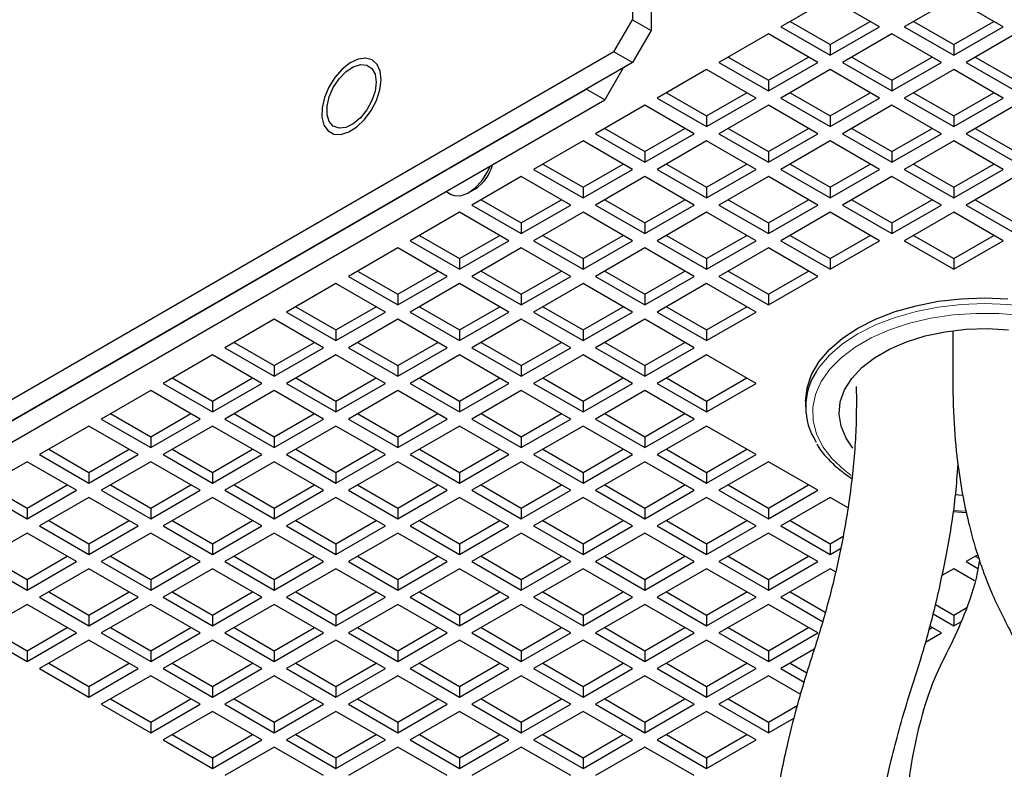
# Paper-space layout 'Blatt2' of a CAD drawing. Header units: millimetres. Extents: x 5 to 418, y 2 to 292.
# Tile 20 of 29: x 355 to 377, y 105 to 123. Entities that reach past the tile are written whole.
import ezdxf

# ---------------------------------------------------------------- set-up
doc = ezdxf.new("R2010")
doc.units = ezdxf.units.MM

psp = doc.layouts.new('Blatt2')

# ---------------------------------------------------------------- linework, layer by layer
at = {"color": 7, "linetype": 'Continuous', "lineweight": 25}
for p, q in [((368.615, 124.5195), (368.615, 122.5598)), ((369.0393, 124.2746), (369.0393, 122.3149)), ((373.1405, 123.0507), (372.0091, 122.3976)), ((374.2719, 122.3976), (373.1405, 123.0507)), ((375.9689, 123.0507), (374.8376, 122.3976)), ((377.1003, 122.3976), (375.9689, 123.0507)), ((368.1907, 121.825), (368.615, 122.5598)), ((368.615, 122.5598), (369.0393, 122.3149)), ((372.2213, 122.5201), (373.1405, 121.9894)), ((373.1405, 121.9894), (374.0597, 122.5201)), ((375.0497, 122.5201), (375.9689, 121.9894)), ((375.9689, 121.9894), (376.8881, 122.5201)), ((369.0393, 122.3149), (368.615, 121.58)), ((371.7263, 122.2343), (370.5949, 121.5812)), ((372.8577, 121.5812), (371.7263, 122.2343)), ((372.0091, 122.3976), (373.1405, 121.7445)), ((373.1405, 121.7445), (374.2719, 122.3976)), ((374.5547, 122.2343), (373.4233, 121.5812)), ((375.6861, 121.5812), (374.5547, 122.2343)), ((374.8376, 122.3976), (375.9689, 121.7445)), ((375.9689, 121.7445), (377.1003, 122.3976)), ((377.3831, 122.2343), (376.2518, 121.5812)), ((373.1405, 121.9894), (373.1405, 121.7445)), ((375.9689, 121.9894), (375.9689, 121.7445)), ((368.1907, 121.825), (342.0278, 106.7214)), ((368.615, 121.58), (368.1907, 121.825)), ((368.615, 121.58), (342.4521, 106.4765)), ((370.5949, 121.5812), (371.7263, 120.9281)), ((370.8071, 121.7037), (371.7263, 121.173)), ((371.7263, 121.173), (372.6455, 121.7037)), ((371.7263, 120.9281), (372.8577, 121.5812)), ((373.4233, 121.5812), (374.5547, 120.9281)), ((373.6355, 121.7037), (374.5547, 121.173)), ((374.5547, 121.173), (375.4739, 121.7037)), ((374.5547, 120.9281), (375.6861, 121.5812)), ((376.2518, 121.5812), (377.3831, 120.9281)), ((376.4639, 121.7037), (377.3831, 121.173)), ((368.4028, 121.4575), (367.9786, 120.7228)), ((370.3121, 121.4179), (369.1807, 120.7648)), ((371.4434, 120.7648), (370.3121, 121.4179)), ((373.1405, 121.4179), (372.0091, 120.7648)), ((374.2719, 120.7648), (373.1405, 121.4179)), ((375.9689, 121.4179), (374.8376, 120.7648)), ((377.1003, 120.7648), (375.9689, 121.4179)), ((371.7263, 121.173), (371.7263, 120.9281)), ((374.5547, 121.173), (374.5547, 120.9281)), ((343.5127, 107.0888), (367.5544, 120.9677)), ((367.9786, 120.7228), (367.5544, 120.9677)), ((369.3929, 120.8873), (370.3121, 120.3566)), ((370.3121, 120.3566), (371.2313, 120.8873)), ((372.2213, 120.8873), (373.1405, 120.3566)), ((373.1405, 120.3566), (374.0597, 120.8873)), ((375.0497, 120.8873), (375.9689, 120.3566)), ((375.9689, 120.3566), (376.8881, 120.8873)), ((343.937, 106.8439), (367.9786, 120.7228)), ((369.1807, 120.7648), (370.3121, 120.1117)), ((370.3121, 120.1117), (371.4434, 120.7648)), ((372.0091, 120.7648), (373.1405, 120.1117)), ((373.1405, 120.1117), (374.2719, 120.7648)), ((374.8376, 120.7648), (375.9689, 120.1117)), ((375.9689, 120.1117), (377.1003, 120.7648)), ((368.8979, 120.6015), (367.7665, 119.9484)), ((370.0292, 119.9484), (368.8979, 120.6015)), ((371.7263, 120.6015), (370.5949, 119.9484)), ((372.8577, 119.9484), (371.7263, 120.6015)), ((374.5547, 120.6015), (373.4233, 119.9484)), ((375.6861, 119.9484), (374.5547, 120.6015)), ((377.3831, 120.6015), (376.2518, 119.9484)), ((370.3121, 120.3566), (370.3121, 120.1117)), ((373.1405, 120.3566), (373.1405, 120.1117)), ((375.9689, 120.3566), (375.9689, 120.1117)), ((367.7665, 119.9484), (368.8979, 119.2952)), ((367.9787, 120.0709), (368.8979, 119.5402)), ((368.8979, 119.5402), (369.8171, 120.0709)), ((368.8979, 119.2952), (370.0292, 119.9484)), ((370.5949, 119.9484), (371.7263, 119.2952)), ((370.8071, 120.0709), (371.7263, 119.5402)), ((371.7263, 119.5402), (372.6455, 120.0709)), ((371.7263, 119.2952), (372.8577, 119.9484)), ((373.4233, 119.9484), (374.5547, 119.2952)), ((373.6355, 120.0709), (374.5547, 119.5402)), ((374.5547, 119.5402), (375.4739, 120.0709)), ((374.5547, 119.2952), (375.6861, 119.9484)), ((376.2518, 119.9484), (377.3831, 119.2952)), ((376.4639, 120.0709), (377.3831, 119.5402)), ((367.4836, 119.7851), (366.3523, 119.132)), ((368.615, 119.132), (367.4836, 119.7851)), ((370.3121, 119.7851), (369.1807, 119.132)), ((371.4434, 119.132), (370.3121, 119.7851)), ((373.1405, 119.7851), (372.0091, 119.132)), ((374.2719, 119.132), (373.1405, 119.7851)), ((375.9689, 119.7851), (374.8376, 119.132)), ((377.1003, 119.132), (375.9689, 119.7851)), ((368.8979, 119.5402), (368.8979, 119.2952)), ((371.7263, 119.5402), (371.7263, 119.2952)), ((374.5547, 119.5402), (374.5547, 119.2952)), ((366.5644, 119.2544), (367.4836, 118.7238)), ((367.4836, 118.7238), (368.4028, 119.2544)), ((369.3929, 119.2544), (370.3121, 118.7238)), ((370.3121, 118.7238), (371.2313, 119.2544)), ((372.2213, 119.2544), (373.1405, 118.7238)), ((373.1405, 118.7238), (374.0597, 119.2544)), ((375.0497, 119.2544), (375.9689, 118.7238)), ((375.9689, 118.7238), (376.8881, 119.2544)), ((366.3523, 119.132), (367.4836, 118.4788)), ((367.4836, 118.4788), (368.615, 119.132)), ((369.1807, 119.132), (370.3121, 118.4788)), ((370.3121, 118.4788), (371.4434, 119.132)), ((372.0091, 119.132), (373.1405, 118.4788)), ((373.1405, 118.4788), (374.2719, 119.132)), ((374.8376, 119.132), (375.9689, 118.4788)), ((375.9689, 118.4788), (377.1003, 119.132)), ((366.0694, 118.9687), (364.9381, 118.3156)), ((367.2008, 118.3156), (366.0694, 118.9687)), ((368.8979, 118.9687), (367.7665, 118.3156)), ((370.0292, 118.3156), (368.8979, 118.9687)), ((371.7263, 118.9687), (370.5949, 118.3156)), ((372.8577, 118.3156), (371.7263, 118.9687)), ((374.5547, 118.9687), (373.4233, 118.3156)), ((375.6861, 118.3156), (374.5547, 118.9687)), ((377.3831, 118.9687), (376.2518, 118.3156)), ((364.3505, 118.6283), (364.4674, 118.5608)), ((364.8674, 118.6005), (365.0088, 118.6821)), ((367.4836, 118.7238), (367.4836, 118.4788)), ((370.3121, 118.7238), (370.3121, 118.4788)), ((373.1405, 118.7238), (373.1405, 118.4788)), ((375.9689, 118.7238), (375.9689, 118.4788)), ((365.1502, 118.438), (366.0694, 117.9074)), ((366.0694, 117.9074), (366.9886, 118.438)), ((367.9787, 118.438), (368.8979, 117.9074)), ((368.8979, 117.9074), (369.8171, 118.438)), ((370.8071, 118.438), (371.7263, 117.9074)), ((371.7263, 117.9074), (372.6455, 118.438)), ((373.6355, 118.438), (374.5547, 117.9074)), ((374.5547, 117.9074), (375.4739, 118.438)), ((376.4639, 118.438), (377.3831, 117.9074)), ((364.6552, 118.1523), (363.5238, 117.4992)), ((365.7866, 117.4992), (364.6552, 118.1523)), ((364.9381, 118.3156), (366.0694, 117.6624)), ((366.0694, 117.6624), (367.2008, 118.3156)), ((367.4836, 118.1523), (366.3523, 117.4992)), ((368.615, 117.4992), (367.4836, 118.1523)), ((367.7665, 118.3156), (368.8979, 117.6624)), ((368.8979, 117.6624), (370.0292, 118.3156)), ((370.3121, 118.1523), (369.1807, 117.4992)), ((371.4434, 117.4992), (370.3121, 118.1523)), ((370.5949, 118.3156), (371.7263, 117.6624)), ((371.7263, 117.6624), (372.8577, 118.3156)), ((373.1405, 118.1523), (372.0091, 117.4992)), ((374.2719, 117.4992), (373.1405, 118.1523)), ((373.4233, 118.3156), (374.5547, 117.6624)), ((374.5547, 117.6624), (375.6861, 118.3156)), ((375.9689, 118.1523), (374.8376, 117.4992)), ((377.1003, 117.4992), (375.9689, 118.1523)), ((376.2518, 118.3156), (377.3831, 117.6624)), ((366.0694, 117.9074), (366.0694, 117.6624)), ((368.8979, 117.9074), (368.8979, 117.6624)), ((371.7263, 117.9074), (371.7263, 117.6624)), ((374.5547, 117.9074), (374.5547, 117.6624)), ((363.5238, 117.4992), (364.6552, 116.846)), ((363.736, 117.6216), (364.6552, 117.091)), ((364.6552, 117.091), (365.5744, 117.6216)), ((364.6552, 116.846), (365.7866, 117.4992)), ((366.3523, 117.4992), (367.4836, 116.846)), ((366.5644, 117.6216), (367.4836, 117.091)), ((367.4836, 117.091), (368.4028, 117.6216)), ((367.4836, 116.846), (368.615, 117.4992)), ((369.1807, 117.4992), (370.3121, 116.846)), ((369.3929, 117.6216), (370.3121, 117.091)), ((370.3121, 117.091), (371.2313, 117.6216)), ((370.3121, 116.846), (371.4434, 117.4992)), ((372.0091, 117.4992), (373.1405, 116.846)), ((372.2213, 117.6216), (373.1405, 117.091)), ((373.1405, 117.091), (374.0597, 117.6216)), ((373.1405, 116.846), (374.2719, 117.4992)), ((374.8376, 117.4992), (375.9689, 116.846)), ((375.0497, 117.6216), (375.9689, 117.091)), ((375.9689, 117.091), (376.8881, 117.6216)), ((375.9689, 116.846), (377.1003, 117.4992)), ((363.241, 117.3359), (362.1096, 116.6827)), ((364.3724, 116.6827), (363.241, 117.3359)), ((366.0694, 117.3359), (364.9381, 116.6827)), ((367.2008, 116.6827), (366.0694, 117.3359)), ((368.8979, 117.3359), (367.7665, 116.6827)), ((370.0292, 116.6827), (368.8979, 117.3359)), ((371.7263, 117.3359), (370.5949, 116.6827)), ((372.8577, 116.6827), (371.7263, 117.3359)), ((364.6552, 117.091), (364.6552, 116.846)), ((367.4836, 117.091), (367.4836, 116.846)), ((370.3121, 117.091), (370.3121, 116.846)), ((373.1405, 117.091), (373.1405, 116.846)), ((375.9689, 117.091), (375.9689, 116.846)), ((362.3218, 116.8052), (363.241, 116.2746)), ((363.241, 116.2746), (364.1602, 116.8052)), ((365.1502, 116.8052), (366.0694, 116.2746)), ((366.0694, 116.2746), (366.9886, 116.8052)), ((367.9787, 116.8052), (368.8979, 116.2746)), ((368.8979, 116.2746), (369.8171, 116.8052)), ((370.8071, 116.8052), (371.7263, 116.2746)), ((371.7263, 116.2746), (372.6455, 116.8052)), ((362.1096, 116.6827), (363.241, 116.0296)), ((363.241, 116.0296), (364.3724, 116.6827)), ((364.9381, 116.6827), (366.0694, 116.0296)), ((366.0694, 116.0296), (367.2008, 116.6827)), ((367.7665, 116.6827), (368.8979, 116.0296)), ((368.8979, 116.0296), (370.0292, 116.6827)), ((370.5949, 116.6827), (371.7263, 116.0296)), ((371.7263, 116.0296), (372.8577, 116.6827)), ((361.8268, 116.5195), (360.6954, 115.8663)), ((362.9582, 115.8663), (361.8268, 116.5195)), ((364.6552, 116.5195), (363.5238, 115.8663)), ((365.7866, 115.8663), (364.6552, 116.5195)), ((367.4836, 116.5195), (366.3523, 115.8663)), ((368.615, 115.8663), (367.4836, 116.5195)), ((370.3121, 116.5195), (369.1807, 115.8663)), ((371.4434, 115.8663), (370.3121, 116.5195)), ((363.241, 116.2746), (363.241, 116.0296)), ((366.0694, 116.2746), (366.0694, 116.0296)), ((368.8979, 116.2746), (368.8979, 116.0296)), ((371.7263, 116.2746), (371.7263, 116.0296)), ((360.9076, 115.9888), (361.8268, 115.4582)), ((361.8268, 115.4582), (362.746, 115.9888)), ((363.736, 115.9888), (364.6552, 115.4582)), ((364.6552, 115.4582), (365.5744, 115.9888)), ((366.5644, 115.9888), (367.4836, 115.4582)), ((367.4836, 115.4582), (368.4028, 115.9888)), ((369.3929, 115.9888), (370.3121, 115.4582)), ((370.3121, 115.4582), (371.2313, 115.9888)), ((360.4126, 115.7031), (359.2812, 115.0499)), ((361.5439, 115.0499), (360.4126, 115.7031)), ((360.6954, 115.8663), (361.8268, 115.2132)), ((361.8268, 115.2132), (362.9582, 115.8663)), ((363.241, 115.7031), (362.1096, 115.0499)), ((364.3724, 115.0499), (363.241, 115.7031)), ((363.5238, 115.8663), (364.6552, 115.2132)), ((364.6552, 115.2132), (365.7866, 115.8663)), ((366.0694, 115.7031), (364.9381, 115.0499)), ((367.2008, 115.0499), (366.0694, 115.7031)), ((366.3523, 115.8663), (367.4836, 115.2132)), ((367.4836, 115.2132), (368.615, 115.8663)), ((368.8979, 115.7031), (367.7665, 115.0499)), ((370.0292, 115.0499), (368.8979, 115.7031)), ((369.1807, 115.8663), (370.3121, 115.2132)), ((370.3121, 115.2132), (371.4434, 115.8663)), ((361.8268, 115.4582), (361.8268, 115.2132)), ((364.6552, 115.4582), (364.6552, 115.2132)), ((367.4836, 115.4582), (367.4836, 115.2132)), ((370.3121, 115.4582), (370.3121, 115.2132)), ((359.2812, 115.0499), (360.4126, 114.3968)), ((359.4934, 115.1724), (360.4126, 114.6418)), ((360.4126, 114.6418), (361.3318, 115.1724)), ((360.4126, 114.3968), (361.5439, 115.0499)), ((362.1096, 115.0499), (363.241, 114.3968)), ((362.3218, 115.1724), (363.241, 114.6418)), ((363.241, 114.6418), (364.1602, 115.1724)), ((363.241, 114.3968), (364.3724, 115.0499)), ((364.9381, 115.0499), (366.0694, 114.3968)), ((365.1502, 115.1724), (366.0694, 114.6418)), ((366.0694, 114.6418), (366.9886, 115.1724)), ((366.0694, 114.3968), (367.2008, 115.0499)), ((367.7665, 115.0499), (368.8979, 114.3968)), ((367.9787, 115.1724), (368.8979, 114.6418)), ((368.8979, 114.6418), (369.8171, 115.1724)), ((368.8979, 114.3968), (370.0292, 115.0499)), ((358.9984, 114.8866), (357.867, 114.2335)), ((360.1297, 114.2335), (358.9984, 114.8866)), ((361.8268, 114.8866), (360.6954, 114.2335)), ((362.9582, 114.2335), (361.8268, 114.8866)), ((364.6552, 114.8866), (363.5238, 114.2335)), ((365.7866, 114.2335), (364.6552, 114.8866)), ((367.4836, 114.8866), (366.3523, 114.2335)), ((368.615, 114.2335), (367.4836, 114.8866)), ((370.3121, 114.8866), (369.1807, 114.2335)), ((371.4434, 114.2335), (370.3121, 114.8866)), ((360.4126, 114.6418), (360.4126, 114.3968)), ((363.241, 114.6418), (363.241, 114.3968)), ((366.0694, 114.6418), (366.0694, 114.3968)), ((368.8979, 114.6418), (368.8979, 114.3968)), ((358.0792, 114.356), (358.9984, 113.8254)), ((358.9984, 113.8254), (359.9176, 114.356)), ((360.9076, 114.356), (361.8268, 113.8254)), ((361.8268, 113.8254), (362.746, 114.356)), ((363.736, 114.356), (364.6552, 113.8254)), ((364.6552, 113.8254), (365.5744, 114.356)), ((366.5644, 114.356), (367.4836, 113.8254)), ((367.4836, 113.8254), (368.4028, 114.356)), ((369.3929, 114.356), (370.3121, 113.8254)), ((370.3121, 113.8254), (371.2313, 114.356)), ((357.5841, 114.0702), (356.4528, 113.4171)), ((358.7155, 113.4171), (357.5841, 114.0702)), ((357.867, 114.2335), (358.9984, 113.5804)), ((358.9984, 113.5804), (360.1297, 114.2335)), ((360.4126, 114.0702), (359.2812, 113.4171)), ((361.5439, 113.4171), (360.4126, 114.0702)), ((360.6954, 114.2335), (361.8268, 113.5804)), ((361.8268, 113.5804), (362.9582, 114.2335)), ((363.241, 114.0702), (362.1096, 113.4171)), ((364.3724, 113.4171), (363.241, 114.0702)), ((363.5238, 114.2335), (364.6552, 113.5804)), ((364.6552, 113.5804), (365.7866, 114.2335)), ((366.0694, 114.0702), (364.9381, 113.4171)), ((367.2008, 113.4171), (366.0694, 114.0702)), ((366.3523, 114.2335), (367.4836, 113.5804)), ((367.4836, 113.5804), (368.615, 114.2335)), ((368.8979, 114.0702), (367.7665, 113.4171)), ((370.0292, 113.4171), (368.8979, 114.0702)), ((369.1807, 114.2335), (370.3121, 113.5804)), ((370.3121, 113.5804), (371.4434, 114.2335)), ((358.9984, 113.8254), (358.9984, 113.5804)), ((361.8268, 113.8254), (361.8268, 113.5804)), ((364.6552, 113.8254), (364.6552, 113.5804)), ((367.4836, 113.8254), (367.4836, 113.5804)), ((370.3121, 113.8254), (370.3121, 113.5804)), ((372.576, 113.8253), (372.576, 113.6947)), ((356.4528, 113.4171), (357.5841, 112.764)), ((356.6649, 113.5396), (357.5841, 113.0089)), ((357.5841, 113.0089), (358.5034, 113.5396)), ((357.5841, 112.764), (358.7155, 113.4171)), ((359.2812, 113.4171), (360.4126, 112.764)), ((359.4934, 113.5396), (360.4126, 113.0089)), ((360.4126, 113.0089), (361.3318, 113.5396)), ((360.4126, 112.764), (361.5439, 113.4171)), ((362.1096, 113.4171), (363.241, 112.764)), ((362.3218, 113.5396), (363.241, 113.0089)), ((363.241, 113.0089), (364.1602, 113.5396)), ((363.241, 112.764), (364.3724, 113.4171)), ((364.9381, 113.4171), (366.0694, 112.764)), ((365.1502, 113.5396), (366.0694, 113.0089)), ((366.0694, 113.0089), (366.9886, 113.5396)), ((366.0694, 112.764), (367.2008, 113.4171)), ((367.7665, 113.4171), (368.8979, 112.764)), ((367.9787, 113.5396), (368.8979, 113.0089)), ((368.8979, 113.0089), (369.8171, 113.5396)), ((368.8979, 112.764), (370.0292, 113.4171)), ((356.1699, 113.2538), (355.0386, 112.6007)), ((357.3013, 112.6007), (356.1699, 113.2538)), ((358.9984, 113.2538), (357.867, 112.6007)), ((360.1297, 112.6007), (358.9984, 113.2538)), ((361.8268, 113.2538), (360.6954, 112.6007)), ((362.9582, 112.6007), (361.8268, 113.2538)), ((364.6552, 113.2538), (363.5238, 112.6007)), ((365.7866, 112.6007), (364.6552, 113.2538)), ((367.4836, 113.2538), (366.3523, 112.6007)), ((368.615, 112.6007), (367.4836, 113.2538)), ((370.3121, 113.2538), (369.1807, 112.6007)), ((371.4434, 112.6007), (370.3121, 113.2538)), ((357.5841, 113.0089), (357.5841, 112.764)), ((360.4126, 113.0089), (360.4126, 112.764)), ((363.241, 113.0089), (363.241, 112.764)), ((366.0694, 113.0089), (366.0694, 112.764)), ((368.8979, 113.0089), (368.8979, 112.764)), ((355.2507, 112.7232), (356.1699, 112.1925)), ((356.1699, 112.1925), (357.0891, 112.7232)), ((358.0792, 112.7232), (358.9984, 112.1925)), ((358.9984, 112.1925), (359.9176, 112.7232)), ((360.9076, 112.7232), (361.8268, 112.1925)), ((361.8268, 112.1925), (362.746, 112.7232)), ((363.736, 112.7232), (364.6552, 112.1925)), ((364.6552, 112.1925), (365.5744, 112.7232)), ((366.5644, 112.7232), (367.4836, 112.1925)), ((367.4836, 112.1925), (368.4028, 112.7232)), ((369.3929, 112.7232), (370.3121, 112.1925)), ((370.3121, 112.1925), (371.2313, 112.7232)), ((355.0386, 112.6007), (356.1699, 111.9476)), ((356.1699, 111.9476), (357.3013, 112.6007)), ((357.867, 112.6007), (358.9984, 111.9476)), ((358.9984, 111.9476), (360.1297, 112.6007)), ((360.6954, 112.6007), (361.8268, 111.9476)), ((361.8268, 111.9476), (362.9582, 112.6007)), ((363.5238, 112.6007), (364.6552, 111.9476)), ((364.6552, 111.9476), (365.7866, 112.6007)), ((366.3523, 112.6007), (367.4836, 111.9476)), ((367.4836, 111.9476), (368.615, 112.6007)), ((369.1807, 112.6007), (370.3121, 111.9476)), ((370.3121, 111.9476), (371.4434, 112.6007)), ((354.7557, 112.4374), (353.6243, 111.7843)), ((355.8871, 111.7843), (354.7557, 112.4374)), ((357.5841, 112.4374), (356.4528, 111.7843)), ((358.7155, 111.7843), (357.5841, 112.4374)), ((360.4126, 112.4374), (359.2812, 111.7843)), ((361.5439, 111.7843), (360.4126, 112.4374)), ((363.241, 112.4374), (362.1096, 111.7843)), ((364.3724, 111.7843), (363.241, 112.4374)), ((366.0694, 112.4374), (364.9381, 111.7843)), ((367.2008, 111.7843), (366.0694, 112.4374)), ((368.8979, 112.4374), (367.7665, 111.7843)), ((370.0292, 111.7843), (368.8979, 112.4374)), ((371.7263, 112.4374), (370.5949, 111.7843)), ((372.8577, 111.7843), (371.7263, 112.4374)), ((356.1699, 112.1925), (356.1699, 111.9476)), ((358.9984, 112.1925), (358.9984, 111.9476)), ((361.8268, 112.1925), (361.8268, 111.9476)), ((364.6552, 112.1925), (364.6552, 111.9476)), ((367.4836, 112.1925), (367.4836, 111.9476)), ((370.3121, 112.1925), (370.3121, 111.9476)), ((353.8365, 111.9068), (354.7557, 111.3761)), ((354.7557, 111.3761), (355.6749, 111.9068)), ((356.6649, 111.9068), (357.5841, 111.3761)), ((357.5841, 111.3761), (358.5034, 111.9068)), ((359.4934, 111.9068), (360.4126, 111.3761)), ((360.4126, 111.3761), (361.3318, 111.9068)), ((362.3218, 111.9068), (363.241, 111.3761)), ((363.241, 111.3761), (364.1602, 111.9068)), ((365.1502, 111.9068), (366.0694, 111.3761)), ((366.0694, 111.3761), (366.9886, 111.9068)), ((367.9787, 111.9068), (368.8979, 111.3761)), ((368.8979, 111.3761), (369.8171, 111.9068)), ((370.8071, 111.9068), (371.7263, 111.3761)), ((371.7263, 111.3761), (372.6455, 111.9068)), ((353.6243, 111.7843), (354.7557, 111.1312)), ((354.7557, 111.1312), (355.8871, 111.7843)), ((356.1699, 111.621), (355.0386, 110.9679)), ((357.3013, 110.9679), (356.1699, 111.621)), ((356.4528, 111.7843), (357.5841, 111.1312)), ((357.5841, 111.1312), (358.7155, 111.7843)), ((358.9984, 111.621), (357.867, 110.9679)), ((360.1297, 110.9679), (358.9984, 111.621)), ((359.2812, 111.7843), (360.4126, 111.1312)), ((360.4126, 111.1312), (361.5439, 111.7843)), ((361.8268, 111.621), (360.6954, 110.9679)), ((362.9582, 110.9679), (361.8268, 111.621)), ((362.1096, 111.7843), (363.241, 111.1312)), ((363.241, 111.1312), (364.3724, 111.7843)), ((364.6552, 111.621), (363.5238, 110.9679)), ((365.7866, 110.9679), (364.6552, 111.621)), ((364.9381, 111.7843), (366.0694, 111.1312)), ((366.0694, 111.1312), (367.2008, 111.7843)), ((367.4836, 111.621), (366.3523, 110.9679)), ((368.615, 110.9679), (367.4836, 111.621)), ((367.7665, 111.7843), (368.8979, 111.1312)), ((368.8979, 111.1312), (370.0292, 111.7843)), ((370.3121, 111.621), (369.1807, 110.9679)), ((371.4434, 110.9679), (370.3121, 111.621)), ((370.5949, 111.7843), (371.7263, 111.1312)), ((371.7263, 111.1312), (372.8577, 111.7843)), ((373.1405, 111.621), (372.0091, 110.9679)), ((373.5407, 111.39), (373.1405, 111.621)), ((376.1714, 111.6639), (376.0065, 111.6809)), ((354.7557, 111.3761), (354.7557, 111.1312)), ((357.5841, 111.3761), (357.5841, 111.1312)), ((360.4126, 111.3761), (360.4126, 111.1312)), ((363.241, 111.3761), (363.241, 111.1312)), ((366.0694, 111.3761), (366.0694, 111.1312)), ((368.8979, 111.3761), (368.8979, 111.1312)), ((371.7263, 111.3761), (371.7263, 111.1312)), ((375.953, 111.3009), (376.2612, 111.2753)), ((355.0386, 110.9679), (356.1699, 110.3148)), ((355.2507, 111.0904), (356.1699, 110.5597)), ((356.1699, 110.5597), (357.0891, 111.0904)), ((356.1699, 110.3148), (357.3013, 110.9679)), ((357.867, 110.9679), (358.9984, 110.3148)), ((358.0792, 111.0904), (358.9984, 110.5597)), ((358.9984, 110.5597), (359.9176, 111.0904)), ((358.9984, 110.3148), (360.1297, 110.9679)), ((360.6954, 110.9679), (361.8268, 110.3148)), ((360.9076, 111.0904), (361.8268, 110.5597)), ((361.8268, 110.5597), (362.746, 111.0904)), ((361.8268, 110.3148), (362.9582, 110.9679)), ((363.5238, 110.9679), (364.6552, 110.3148)), ((363.736, 111.0904), (364.6552, 110.5597)), ((364.6552, 110.5597), (365.5744, 111.0904)), ((364.6552, 110.3148), (365.7866, 110.9679)), ((366.3523, 110.9679), (367.4836, 110.3148)), ((366.5644, 111.0904), (367.4836, 110.5597)), ((367.4836, 110.5597), (368.4028, 111.0904)), ((367.4836, 110.3148), (368.615, 110.9679)), ((369.1807, 110.9679), (370.3121, 110.3148)), ((369.3929, 111.0904), (370.3121, 110.5597)), ((370.3121, 110.5597), (371.2313, 111.0904)), ((370.3121, 110.3148), (371.4434, 110.9679)), ((372.0091, 110.9679), (373.1405, 110.3148)), ((372.2213, 111.0904), (373.1405, 110.5597)), ((354.7557, 110.8046), (353.6243, 110.1515)), ((355.8871, 110.1515), (354.7557, 110.8046)), ((357.5841, 110.8046), (356.4528, 110.1515)), ((358.7155, 110.1515), (357.5841, 110.8046)), ((360.4126, 110.8046), (359.2812, 110.1515)), ((361.5439, 110.1515), (360.4126, 110.8046)), ((363.241, 110.8046), (362.1096, 110.1515)), ((364.3724, 110.1515), (363.241, 110.8046)), ((366.0694, 110.8046), (364.9381, 110.1515)), ((367.2008, 110.1515), (366.0694, 110.8046)), ((368.8979, 110.8046), (367.7665, 110.1515)), ((370.0292, 110.1515), (368.8979, 110.8046)), ((371.7263, 110.8046), (370.5949, 110.1515)), ((372.8577, 110.1515), (371.7263, 110.8046)), ((373.1405, 110.5597), (373.4372, 110.731)), ((356.1699, 110.5597), (356.1699, 110.3148)), ((358.9984, 110.5597), (358.9984, 110.3148)), ((361.8268, 110.5597), (361.8268, 110.3148)), ((364.6552, 110.5597), (364.6552, 110.3148)), ((367.4836, 110.5597), (367.4836, 110.3148)), ((370.3121, 110.5597), (370.3121, 110.3148)), ((373.1405, 110.5597), (373.1405, 110.3148)), ((353.8365, 110.274), (354.7557, 109.7433)), ((354.7557, 109.7433), (355.6749, 110.274)), ((356.6649, 110.274), (357.5841, 109.7433)), ((357.5841, 109.7433), (358.5034, 110.274)), ((359.4934, 110.274), (360.4126, 109.7433)), ((360.4126, 109.7433), (361.3318, 110.274)), ((362.3218, 110.274), (363.241, 109.7433)), ((363.241, 109.7433), (364.1602, 110.274)), ((365.1502, 110.274), (366.0694, 109.7433)), ((366.0694, 109.7433), (366.9886, 110.274)), ((367.9787, 110.274), (368.8979, 109.7433)), ((368.8979, 109.7433), (369.8171, 110.274)), ((370.8071, 110.274), (371.7263, 109.7433)), ((371.7263, 109.7433), (372.6455, 110.274)), ((373.1405, 110.3148), (373.3766, 110.4511)), ((376.5187, 110.3055), (376.2518, 110.1515)), ((376.4639, 110.274), (376.5435, 110.228)), ((353.6243, 110.1515), (354.7557, 109.4984)), ((354.7557, 109.4984), (355.8871, 110.1515)), ((356.4528, 110.1515), (357.5841, 109.4984)), ((357.5841, 109.4984), (358.7155, 110.1515)), ((359.2812, 110.1515), (360.4126, 109.4984)), ((360.4126, 109.4984), (361.5439, 110.1515)), ((362.1096, 110.1515), (363.241, 109.4984)), ((363.241, 109.4984), (364.3724, 110.1515)), ((364.9381, 110.1515), (366.0694, 109.4984)), ((366.0694, 109.4984), (367.2008, 110.1515)), ((367.7665, 110.1515), (368.8979, 109.4984)), ((368.8979, 109.4984), (370.0292, 110.1515)), ((370.5949, 110.1515), (371.7263, 109.4984)), ((371.7263, 109.4984), (372.8577, 110.1515)), ((376.2518, 110.1515), (376.524, 109.9943)), ((356.1699, 109.9882), (355.0386, 109.3351)), ((357.3013, 109.3351), (356.1699, 109.9882)), ((358.9984, 109.9882), (357.867, 109.3351)), ((360.1297, 109.3351), (358.9984, 109.9882)), ((361.8268, 109.9882), (360.6954, 109.3351)), ((362.9582, 109.3351), (361.8268, 109.9882)), ((364.6552, 109.9882), (363.5238, 109.3351)), ((365.7866, 109.3351), (364.6552, 109.9882)), ((367.4836, 109.9882), (366.3523, 109.3351)), ((368.615, 109.3351), (367.4836, 109.9882)), ((370.3121, 109.9882), (369.1807, 109.3351)), ((371.4434, 109.3351), (370.3121, 109.9882)), ((373.1405, 109.9882), (372.0091, 109.3351)), ((373.2612, 109.9185), (373.1405, 109.9882)), ((375.9689, 109.9882), (375.6953, 109.8303)), ((376.4434, 109.7143), (375.9689, 109.9882)), ((354.7557, 109.7433), (354.7557, 109.4984)), ((357.5841, 109.7433), (357.5841, 109.4984)), ((360.4126, 109.7433), (360.4126, 109.4984)), ((363.241, 109.7433), (363.241, 109.4984)), ((366.0694, 109.7433), (366.0694, 109.4984)), ((368.8979, 109.7433), (368.8979, 109.4984)), ((371.7263, 109.7433), (371.7263, 109.4984)), ((355.0386, 109.3351), (356.1699, 108.6819)), ((355.2507, 109.4576), (356.1699, 108.9269)), ((356.1699, 108.9269), (357.0891, 109.4576)), ((356.1699, 108.6819), (357.3013, 109.3351)), ((357.867, 109.3351), (358.9984, 108.6819)), ((358.0792, 109.4576), (358.9984, 108.9269)), ((358.9984, 108.9269), (359.9176, 109.4576)), ((358.9984, 108.6819), (360.1297, 109.3351)), ((360.6954, 109.3351), (361.8268, 108.6819)), ((360.9076, 109.4576), (361.8268, 108.9269)), ((361.8268, 108.9269), (362.746, 109.4576)), ((361.8268, 108.6819), (362.9582, 109.3351)), ((363.5238, 109.3351), (364.6552, 108.6819)), ((363.736, 109.4576), (364.6552, 108.9269)), ((364.6552, 108.9269), (365.5744, 109.4576)), ((364.6552, 108.6819), (365.7866, 109.3351)), ((366.3523, 109.3351), (367.4836, 108.6819)), ((366.5644, 109.4576), (367.4836, 108.9269)), ((367.4836, 108.9269), (368.4028, 109.4576)), ((367.4836, 108.6819), (368.615, 109.3351)), ((369.1807, 109.3351), (370.3121, 108.6819)), ((369.3929, 109.4576), (370.3121, 108.9269)), ((370.3121, 108.9269), (371.2313, 109.4576)), ((370.3121, 108.6819), (371.4434, 109.3351)), ((372.0091, 109.3351), (372.9663, 108.7825)), ((372.2213, 109.4576), (373.0243, 108.994)), ((354.7557, 109.1718), (353.6243, 108.5187)), ((355.8871, 108.5187), (354.7557, 109.1718)), ((357.5841, 109.1718), (356.4528, 108.5187)), ((358.7155, 108.5187), (357.5841, 109.1718)), ((360.4126, 109.1718), (359.2812, 108.5187)), ((361.5439, 108.5187), (360.4126, 109.1718)), ((363.241, 109.1718), (362.1096, 108.5187)), ((364.3724, 108.5187), (363.241, 109.1718)), ((366.0694, 109.1718), (364.9381, 108.5187)), ((367.2008, 108.5187), (366.0694, 109.1718)), ((368.8979, 109.1718), (367.7665, 108.5187)), ((370.0292, 108.5187), (368.8979, 109.1718)), ((371.7263, 109.1718), (370.5949, 108.5187)), ((372.8577, 108.5187), (371.7263, 109.1718)), ((375.5525, 109.1673), (375.9689, 108.9269)), ((356.1699, 108.9269), (356.1699, 108.6819)), ((358.9984, 108.9269), (358.9984, 108.6819)), ((361.8268, 108.9269), (361.8268, 108.6819)), ((364.6552, 108.9269), (364.6552, 108.6819)), ((367.4836, 108.9269), (367.4836, 108.6819)), ((370.3121, 108.9269), (370.3121, 108.6819)), ((375.4974, 108.9542), (375.9689, 108.6819)), ((375.9689, 108.9269), (376.2662, 109.0985)), ((375.9689, 108.9269), (375.9689, 108.6819)), ((375.6861, 108.5187), (375.421, 108.6717)), ((375.9689, 108.6819), (376.1326, 108.7764)), ((353.6243, 108.5187), (354.7557, 107.8655)), ((353.8365, 108.6411), (354.7557, 108.1105)), ((354.7557, 108.1105), (355.6749, 108.6411)), ((354.7557, 107.8655), (355.8871, 108.5187)), ((356.4528, 108.5187), (357.5841, 107.8655)), ((356.6649, 108.6411), (357.5841, 108.1105)), ((357.5841, 108.1105), (358.5034, 108.6411)), ((357.5841, 107.8655), (358.7155, 108.5187)), ((359.2812, 108.5187), (360.4126, 107.8655)), ((359.4934, 108.6411), (360.4126, 108.1105)), ((360.4126, 108.1105), (361.3318, 108.6411)), ((360.4126, 107.8655), (361.5439, 108.5187)), ((362.1096, 108.5187), (363.241, 107.8655)), ((362.3218, 108.6411), (363.241, 108.1105)), ((363.241, 108.1105), (364.1602, 108.6411)), ((363.241, 107.8655), (364.3724, 108.5187)), ((364.9381, 108.5187), (366.0694, 107.8655)), ((365.1502, 108.6411), (366.0694, 108.1105)), ((366.0694, 108.1105), (366.9886, 108.6411)), ((366.0694, 107.8655), (367.2008, 108.5187)), ((367.7665, 108.5187), (368.8979, 107.8655)), ((367.9787, 108.6411), (368.8979, 108.1105)), ((368.8979, 108.1105), (369.8171, 108.6411)), ((368.8979, 107.8655), (370.0292, 108.5187)), ((370.5949, 108.5187), (371.7263, 107.8655)), ((370.8071, 108.6411), (371.7263, 108.1105)), ((371.7263, 108.1105), (372.6455, 108.6411)), ((371.7263, 107.8655), (372.8577, 108.5187)), ((375.3231, 108.3091), (375.6861, 108.5187)), ((375.4015, 108.5993), (375.4739, 108.6411)), ((356.1699, 108.3554), (355.0386, 107.7023)), ((357.3013, 107.7023), (356.1699, 108.3554)), ((358.9984, 108.3554), (357.867, 107.7023)), ((360.1297, 107.7023), (358.9984, 108.3554)), ((361.8268, 108.3554), (360.6954, 107.7023)), ((362.9582, 107.7023), (361.8268, 108.3554)), ((364.6552, 108.3554), (363.5238, 107.7023)), ((365.7866, 107.7023), (364.6552, 108.3554)), ((367.4836, 108.3554), (366.3523, 107.7023)), ((368.615, 107.7023), (367.4836, 108.3554)), ((370.3121, 108.3554), (369.1807, 107.7023)), ((371.4434, 107.7023), (370.3121, 108.3554)), ((354.7557, 108.1105), (354.7557, 107.8655)), ((357.5841, 108.1105), (357.5841, 107.8655)), ((360.4126, 108.1105), (360.4126, 107.8655)), ((363.241, 108.1105), (363.241, 107.8655)), ((366.0694, 108.1105), (366.0694, 107.8655)), ((368.8979, 108.1105), (368.8979, 107.8655)), ((371.7263, 108.1105), (371.7263, 107.8655)), ((372.7746, 108.1442), (372.0091, 107.7023)), ((355.2507, 107.8247), (356.1699, 107.2941)), ((356.1699, 107.2941), (357.0891, 107.8247)), ((358.0792, 107.8247), (358.9984, 107.2941)), ((358.9984, 107.2941), (359.9176, 107.8247)), ((360.9076, 107.8247), (361.8268, 107.2941)), ((361.8268, 107.2941), (362.746, 107.8247)), ((363.736, 107.8247), (364.6552, 107.2941)), ((364.6552, 107.2941), (365.5744, 107.8247)), ((366.5644, 107.8247), (367.4836, 107.2941)), ((367.4836, 107.2941), (368.4028, 107.8247)), ((369.3929, 107.8247), (370.3121, 107.2941)), ((370.3121, 107.2941), (371.2313, 107.8247)), ((372.2213, 107.8247), (372.6042, 107.6037)), ((355.0386, 107.7023), (356.1699, 107.0491)), ((356.1699, 107.0491), (357.3013, 107.7023)), ((357.5841, 107.539), (356.4528, 106.8858)), ((358.7155, 106.8858), (357.5841, 107.539)), ((357.867, 107.7023), (358.9984, 107.0491)), ((358.9984, 107.0491), (360.1297, 107.7023)), ((360.4126, 107.539), (359.2812, 106.8858)), ((361.5439, 106.8858), (360.4126, 107.539)), ((360.6954, 107.7023), (361.8268, 107.0491)), ((361.8268, 107.0491), (362.9582, 107.7023)), ((363.241, 107.539), (362.1096, 106.8858)), ((364.3724, 106.8858), (363.241, 107.539)), ((363.5238, 107.7023), (364.6552, 107.0491)), ((364.6552, 107.0491), (365.7866, 107.7023)), ((366.0694, 107.539), (364.9381, 106.8858)), ((367.2008, 106.8858), (366.0694, 107.539)), ((366.3523, 107.7023), (367.4836, 107.0491)), ((367.4836, 107.0491), (368.615, 107.7023)), ((368.8979, 107.539), (367.7665, 106.8858)), ((370.0292, 106.8858), (368.8979, 107.539)), ((369.1807, 107.7023), (370.3121, 107.0491)), ((370.3121, 107.0491), (371.4434, 107.7023)), ((371.7263, 107.539), (370.5949, 106.8858)), ((372.4675, 107.1111), (371.7263, 107.539)), ((372.0091, 107.7023), (372.5436, 107.3937)), ((356.1699, 107.2941), (356.1699, 107.0491)), ((358.9984, 107.2941), (358.9984, 107.0491)), ((361.8268, 107.2941), (361.8268, 107.0491)), ((364.6552, 107.2941), (364.6552, 107.0491)), ((367.4836, 107.2941), (367.4836, 107.0491)), ((370.3121, 107.2941), (370.3121, 107.0491)), ((356.4528, 106.8858), (357.5841, 106.2327)), ((356.6649, 107.0083), (357.5841, 106.4777)), ((357.5841, 106.4777), (358.5034, 107.0083)), ((357.5841, 106.2327), (358.7155, 106.8858)), ((359.2812, 106.8858), (360.4126, 106.2327)), ((359.4934, 107.0083), (360.4126, 106.4777)), ((360.4126, 106.4777), (361.3318, 107.0083)), ((360.4126, 106.2327), (361.5439, 106.8858)), ((362.1096, 106.8858), (363.241, 106.2327)), ((362.3218, 107.0083), (363.241, 106.4777)), ((363.241, 106.4777), (364.1602, 107.0083)), ((363.241, 106.2327), (364.3724, 106.8858)), ((364.9381, 106.8858), (366.0694, 106.2327)), ((365.1502, 107.0083), (366.0694, 106.4777)), ((366.0694, 106.4777), (366.9886, 107.0083)), ((366.0694, 106.2327), (367.2008, 106.8858)), ((367.7665, 106.8858), (368.8979, 106.2327)), ((367.9787, 107.0083), (368.8979, 106.4777)), ((368.8979, 106.4777), (369.8171, 107.0083)), ((368.8979, 106.2327), (370.0292, 106.8858)), ((370.5949, 106.8858), (371.7263, 106.2327)), ((370.8071, 107.0083), (371.7263, 106.4777)), ((371.7263, 106.4777), (372.402, 106.8677)), ((358.9984, 106.7226), (357.867, 106.0694)), ((360.1297, 106.0694), (358.9984, 106.7226)), ((361.8268, 106.7226), (360.6954, 106.0694)), ((362.9582, 106.0694), (361.8268, 106.7226)), ((364.6552, 106.7226), (363.5238, 106.0694)), ((365.7866, 106.0694), (364.6552, 106.7226)), ((367.4836, 106.7226), (366.3523, 106.0694)), ((368.615, 106.0694), (367.4836, 106.7226)), ((370.3121, 106.7226), (369.1807, 106.0694)), ((371.4434, 106.0694), (370.3121, 106.7226)), ((357.5841, 106.4777), (357.5841, 106.2327)), ((360.4126, 106.4777), (360.4126, 106.2327)), ((363.241, 106.4777), (363.241, 106.2327)), ((366.0694, 106.4777), (366.0694, 106.2327)), ((368.8979, 106.4777), (368.8979, 106.2327)), ((371.7263, 106.2327), (372.3238, 106.5777)), ((371.7263, 106.4777), (371.7263, 106.2327)), ((358.0792, 106.1919), (358.9984, 105.6613)), ((358.9984, 105.6613), (359.9176, 106.1919)), ((360.9076, 106.1919), (361.8268, 105.6613)), ((361.8268, 105.6613), (362.746, 106.1919)), ((363.736, 106.1919), (364.6552, 105.6613)), ((364.6552, 105.6613), (365.5744, 106.1919)), ((366.5644, 106.1919), (367.4836, 105.6613)), ((367.4836, 105.6613), (368.4028, 106.1919)), ((369.3929, 106.1919), (370.3121, 105.6613)), ((370.3121, 105.6613), (371.2313, 106.1919)), ((357.867, 106.0694), (358.9984, 105.4163)), ((358.9984, 105.4163), (360.1297, 106.0694)), ((360.6954, 106.0694), (361.8268, 105.4163)), ((361.8268, 105.4163), (362.9582, 106.0694)), ((363.5238, 106.0694), (364.6552, 105.4163)), ((364.6552, 105.4163), (365.7866, 106.0694)), ((366.3523, 106.0694), (367.4836, 105.4163)), ((367.4836, 105.4163), (368.615, 106.0694)), ((369.1807, 106.0694), (370.3121, 105.4163)), ((370.3121, 105.4163), (371.4434, 106.0694)), ((360.4126, 105.9062), (359.2812, 105.253)), ((361.5439, 105.253), (360.4126, 105.9062)), ((363.241, 105.9062), (362.1096, 105.253)), ((364.3724, 105.253), (363.241, 105.9062)), ((366.0694, 105.9062), (364.9381, 105.253)), ((367.2008, 105.253), (366.0694, 105.9062)), ((368.8979, 105.9062), (367.7665, 105.253)), ((370.0292, 105.253), (368.8979, 105.9062)), ((358.9984, 105.6613), (358.9984, 105.4163)), ((361.8268, 105.6613), (361.8268, 105.4163)), ((364.6552, 105.6613), (364.6552, 105.4163)), ((367.4836, 105.6613), (367.4836, 105.4163)), ((370.3121, 105.6613), (370.3121, 105.4163))]:
    psp.add_line(p, q, dxfattribs=at)
at = {"color": 7, "linetype": 'Continuous', "lineweight": 25, "flags": 128}
for points in [[(361.6446, 120.0142), (361.7769, 119.9415), (361.9392, 119.9329), (362.1193, 119.9889), (362.304, 120.1054), (362.4795, 120.2739), (362.6328, 120.4816), (362.7525, 120.7134), (362.8299, 120.9519), (362.859, 121.1796), (362.8378, 121.3794), (362.7679, 121.5366), (362.6544, 121.6396), (362.5057, 121.6806), (362.3329, 121.6567), (362.1488, 121.5696), (361.967, 121.4258), (361.801, 121.236), (361.6632, 121.0141), (361.5637, 120.7768), (361.51, 120.5415), (361.506, 120.3257), (361.552, 120.1455), (361.6446, 120.0142)], [(362.7209, 121.3094), (362.746, 121.1314), (362.7209, 120.9244), (362.6477, 120.7067), (362.533, 120.4977), (362.387, 120.3161), (362.2226, 120.1778), (362.0545, 120.0953), (361.8975, 120.0758), (361.7657, 120.1211), (361.6707, 120.2272), (361.621, 120.3846), (361.621, 120.5793), (361.6707, 120.7941), (361.7657, 121.0098), (361.8975, 121.2073), (362.0545, 121.369), (362.2226, 121.4807), (362.387, 121.5322), (362.533, 121.5192), (362.6477, 121.4426), (362.7209, 121.3094)], [(364.4674, 118.5608), (364.5312, 118.5342), (364.6802, 118.5292), (364.8458, 118.5885), (365.0134, 118.7069), (365.168, 118.8739), (365.2959, 119.0747), (365.3571, 119.2094)], [(372.576, 113.8253), (372.6111, 114.1343), (372.7157, 114.4379), (372.8881, 114.7311), (373.1253, 115.0088), (373.4233, 115.2662), (373.7769, 115.499), (374.1801, 115.7031), (374.626, 115.8751), (375.107, 116.012), (375.6149, 116.1115), (376.1409, 116.1719), (376.676, 116.1922), (377.2112, 116.1719)], [(373.6624, 112.7462), (373.5053, 112.9767), (373.3909, 113.2494), (373.3466, 113.5289), (373.3732, 113.8091), (373.4702, 114.0841), (373.6356, 114.3481), (373.8657, 114.5953), (374.1558, 114.8205), (374.4995, 115.0189), (374.8897, 115.1864), (375.3179, 115.3192), (375.7751, 115.4147), (376.2514, 115.4707), (376.7368, 115.4861), (377.221, 115.4605)]]:
    psp.add_lwpolyline(points, dxfattribs=at)
at = {"color": 7, "linetype": 'Continuous', "lineweight": 18, "flags": 128}
for points in [[(372.8206, 114.4999), (372.8881, 114.6004), (373.1253, 114.8781), (373.4233, 115.1355), (373.7769, 115.3683), (374.1801, 115.5724), (374.626, 115.7444), (375.107, 115.8814), (375.6149, 115.9809), (376.1409, 116.0413), (376.676, 116.0615), (377.2112, 116.0413), (377.7372, 115.9809), (378.245, 115.8814), (378.726, 115.7444), (379.172, 115.5724), (379.5752, 115.3683), (379.9288, 115.1355), (380.2267, 114.8781), (380.4639, 114.6004), (380.526, 114.5086)], [(373.6224, 112.1267), (373.4654, 112.2456), (373.1897, 112.5044), (372.9761, 112.7821), (372.8286, 113.0738), (372.7498, 113.3742), (372.741, 113.678), (372.8024, 113.9798), (372.933, 114.2741), (373.1303, 114.5558), (373.3909, 114.8198), (373.7102, 115.0613), (374.0823, 115.2762), (374.5008, 115.4605), (374.9581, 115.6109), (375.446, 115.7249), (375.9559, 115.8002), (376.4786, 115.8357), (377.0048, 115.8306), (377.5252, 115.7851)], [(376.2468, 111.303), (376.0857, 111.3152), (375.9548, 111.3279)]]:
    psp.add_lwpolyline(points, dxfattribs=at)
at = {"color": 7, "linetype": 'Continuous', "lineweight": 25}
for centre, radius, start, end in [((364.5124, 119.4605), 0.9232, 302.53234, 346.13106), ((374.0549, 113.6947), 1.4738, 146.88158, 213.10447)]:
    psp.add_arc(centre, radius, start, end, dxfattribs=at)
for points, knots in [([(375.9478, 115.4249), (375.9478, 115.1531), (375.9481, 114.4913), (375.9526, 113.4944), (376.0404, 112.4965), (376.1677, 111.6725), (376.3108, 111.0185), (376.448, 110.5187), (376.5691, 110.1406), (376.6835, 109.821), (376.8286, 109.4539), (377.0276, 109.0175), (377.2849, 108.5396), (377.4765, 108.0727), (377.6148, 107.6731), (377.7234, 107.3035), (377.8251, 106.8936), (377.9283, 106.363), (378.0179, 105.6954), (378.0767, 104.8716), (378.0715, 103.8855), (378.072, 101.8041), (378.0693, 98.7355), (378.0696, 94.7815), (378.0695, 92.1793), (378.0695, 90.8947), (378.0695, 90.8794)], [0, 0, 0, 0, 0.03279898, 0.07984252, 0.12018995, 0.15351329, 0.18037055, 0.20090842, 0.21600964, 0.22825511, 0.24185761, 0.26360948, 0.28607594, 0.3072849, 0.3243999, 0.33707319, 0.35375178, 0.37533, 0.40224608, 0.4349615, 0.47487178, 0.52115151, 0.68608543, 0.84503462, 0.99814726, 1, 1, 1, 1]), ([(373.7394, 114.1638), (373.7408, 113.8676), (373.7442, 113.1472), (373.6497, 112.0171), (373.4648, 110.7995), (373.2131, 109.6466), (372.9154, 108.5568), (372.5151, 107.3605), (372.1677, 106.0645), (371.8959, 104.7316), (371.7318, 103.5763), (371.6418, 102.5543), (371.6156, 101.5854), (371.6224, 100.5936), (371.6202, 99.5229), (371.621, 97.8537), (371.6205, 95.6396), (371.6207, 93.5835), (371.6206, 92.4503), (371.6206, 92.2187)], [0, 0, 0, 0, 0.0400687, 0.0974211, 0.1531734, 0.2065751, 0.2569762, 0.3059109, 0.3771868, 0.4383278, 0.4898297, 0.5349664, 0.5770281, 0.6208938, 0.6691448, 0.7218604, 0.8467045, 0.9686597, 1, 1, 1, 1]), ([(372.8382, 112.8373), (372.8446, 112.8253), (372.905, 112.7109), (373.074, 112.5179), (373.3328, 112.2641), (373.5368, 112.1246), (373.6381, 112.0553)], [0, 0, 0, 0, 0.0360964, 0.3440221, 0.6742147, 1, 1, 1, 1]), ([(374.0206, 92.0776), (374.0206, 92.4209), (374.0206, 93.424), (374.0206, 95.1078), (374.0206, 96.781), (374.0207, 98.1345), (374.0205, 99.1548), (374.0208, 100.1972), (374.0186, 101.2236), (374.0236, 102.0902), (374.0707, 102.7772), (374.1232, 103.3038), (374.1872, 103.7943), (374.2582, 104.2463), (374.3346, 104.6676), (374.4259, 105.1168), (374.5498, 105.6607), (374.7217, 106.3251), (374.9602, 107.126), (375.2669, 108.0573), (375.562, 109.1576), (375.8255, 110.3908), (376.0063, 111.4763), (376.0528, 112.1514), (376.068, 112.3723)], [0, 0, 0, 0, 0.0501708, 0.1466275, 0.2461258, 0.2947448, 0.3444607, 0.3952731, 0.4471038, 0.4945037, 0.5218915, 0.5477185, 0.5718534, 0.5941801, 0.6145972, 0.6344377, 0.6611757, 0.6961258, 0.7347285, 0.7833096, 0.839427, 0.9011172, 0.9676372, 1, 1, 1, 1]), ([(376.5568, 110.1866), (376.5487, 110.131), (376.4923, 109.7412), (376.2851, 109.0829), (375.9075, 108.2437), (375.4869, 107.4344), (375.2081, 106.5564), (375.0163, 105.6909), (374.9114, 104.9182), (374.8356, 103.9236), (374.8502, 102.6252), (374.8439, 100.9303), (374.8455, 99.1502), (374.8449, 97.2898), (374.8451, 95.4028), (374.845, 93.5889), (374.845, 92.4171), (374.8451, 91.8903)], [0, 0, 0, 0, 0.0090643, 0.0635916, 0.1104852, 0.1577656, 0.2105852, 0.2586285, 0.3008368, 0.3363938, 0.4196264, 0.5103259, 0.61018, 0.7070735, 0.81077, 0.9149118, 1, 1, 1, 1])]:
    psp.add_open_spline(points, degree=3, knots=knots, dxfattribs=at)

doc.saveas('drawing.dxf')
